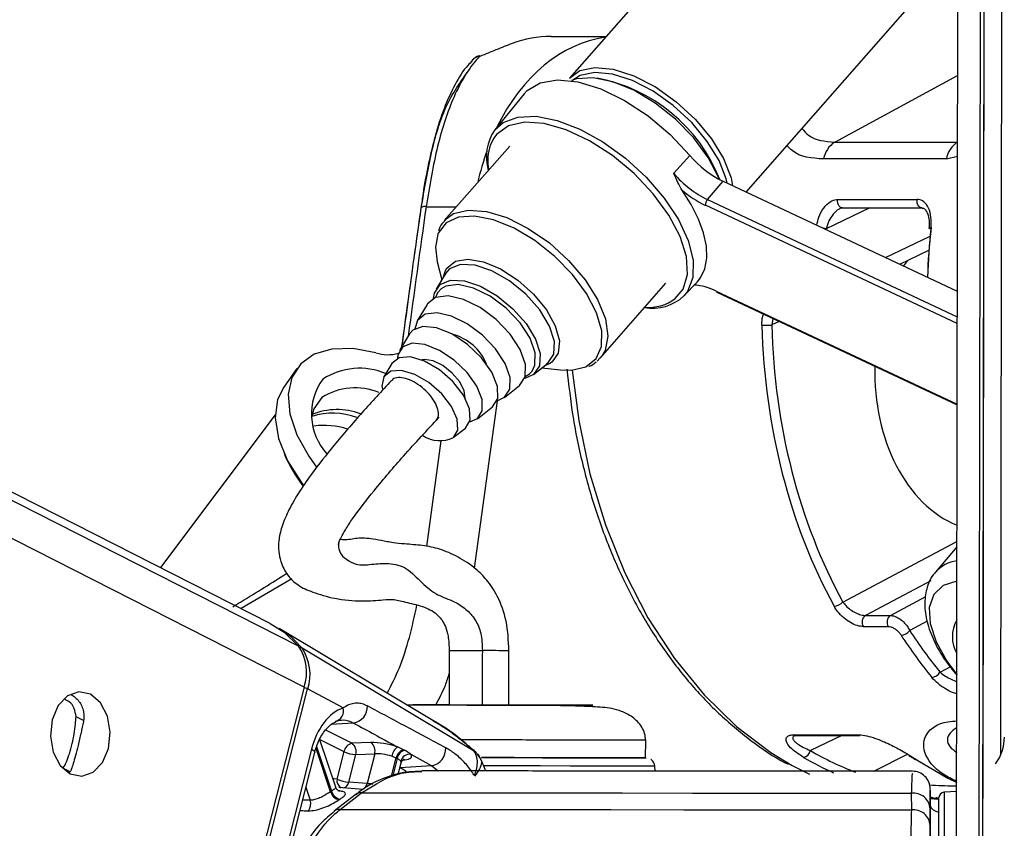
# Model space of a CAD drawing. Header units: millimetres. Extents: x 20 to 19631, y 28 to 16288.
# Tile 90 of 124: x 14617 to 14729, y 6466 to 6558. Entities that reach past the tile are written whole.
import ezdxf

# ---------------------------------------------------------------- set-up
doc = ezdxf.new("R2010")
doc.units = ezdxf.units.MM
doc.header["$LTSCALE"] = 2

msp = doc.modelspace()

# ---------------------------------------------------------------- linework, layer by layer
at = {"color": 8, "linetype": 'Continuous', "lineweight": 25}
for p, q in [((14649.21, 6482.22), (14392.9, 6612.47)), ((14648.57, 6486.86), (14401.38, 6612.47)), ((14725.79, 6441.74), (14725.98, 6587.84)), ((14709.43, 6544.08), (14723.36, 6551.63)), ((14670.73, 6544.54), (14670.36, 6543.81)), ((14723.35, 6544.08), (14723.35, 6544.08)), ((14722.09, 6542.17), (14723.35, 6542.47)), ((14694.97, 6537.55), (14723.33, 6524.26)), ((14663.05, 6536.75), (14666.49, 6536.75)), ((14723.33, 6523.5), (14694.74, 6536.91)), ((14713.4, 6536.61), (14708.44, 6534.24)), ((14715.18, 6530.99), (14720.25, 6533.42)), ((14695.96, 6527.17), (14723.31, 6514.35)), ((14702.4, 6524.06), (14702.27, 6523.32)), ((14703.12, 6523.72), (14702.27, 6523.32)), ((14674.77, 6517.76), (14675.09, 6518.09)), ((14677.36, 6519.13), (14677.15, 6518.99)), ((14674.3, 6517.49), (14674.77, 6517.76)), ((14671.09, 6514.72), (14668.49, 6495.73)), ((14663.12, 6498.17), (14664.76, 6510.17)), ((14710.35, 6491.87), (14723.29, 6498.76)), ((14647.8, 6494.5), (14642.05, 6491.13)), ((14720.31, 6494.28), (14712.9, 6490.34)), ((14715.73, 6490.34), (14719.75, 6492.48)), ((14719.92, 6489.68), (14717.94, 6488.63)), ((14721.37, 6483.91), (14722.53, 6484.53)), ((14624.24, 6478.37), (14623.31, 6478.85)), ((14654.81, 6478.13), (14652.24, 6477.95)), ((14654.63, 6475.83), (14651.66, 6477.34)), ((14651, 6476.27), (14653.72, 6474.89)), ((14710.21, 6476.71), (14706.65, 6475.01)), ((14652.19, 6470.33), (14650.55, 6475.24)), ((14650.62, 6475.47), (14652.3, 6470.4)), ((14668.4, 6475.03), (14668.43, 6474.99)), ((14713.85, 6472.65), (14717.69, 6474.6)), ((14659.12, 6472.09), (14659.64, 6474.17)), ((14659.77, 6474.11), (14659.26, 6472.13)), ((14660.42, 6473.94), (14660.62, 6473.96)), ((14622.63, 6472.59), (14621.82, 6473)), ((14660.11, 6473.04), (14660.08, 6473.06)), ((14660.08, 6473.04), (14660.11, 6473.04)), ((14663.7, 6473.29), (14664.42, 6472.69)), ((14649.4, 6470.84), (14649.89, 6469.38)), ((14649.89, 6469.38), (14649.03, 6469.39)), ((14720.75, 6469.49), (14721.1, 6469.62))]:
    msp.add_line(p, q, dxfattribs=at)
at = {"color": 7, "linetype": 'Continuous', "lineweight": 25}
for p, q in [((14645.36, 6489.45), (14403.28, 6612.47)), ((14723.22, 6446.56), (14723.43, 6603.46)), ((14726.22, 6446.57), (14726.41, 6586.16)), ((14726.25, 6469.56), (14726.41, 6586.16)), ((14728.26, 6474.55), (14728.41, 6582.5)), ((14700.48, 6575.45), (14679.32, 6551.36)), ((14699.36, 6538.41), (14718.21, 6559.87)), ((14677.24, 6556.09), (14683.47, 6556.09)), ((14674.16, 6549.57), (14670.84, 6545.47)), ((14709.43, 6544.08), (14723.35, 6544.08)), ((14672.53, 6543.63), (14665.11, 6535.18)), ((14691.16, 6540.54), (14692.99, 6542.57)), ((14722.09, 6542.17), (14708.16, 6542.17)), ((14694.97, 6537.55), (14696.74, 6539.64)), ((14696.74, 6539.64), (14723.33, 6527.17)), ((14709.75, 6537.58), (14718.78, 6537.58)), ((14710.3, 6536.61), (14719.33, 6536.61)), ((14716.8, 6530.23), (14720.11, 6531.81)), ((14664.31, 6530.5), (14664.82, 6528.44)), ((14665.02, 6528.79), (14665.24, 6529.49)), ((14665.24, 6529.15), (14664.2, 6527.4)), ((14665.2, 6528.99), (14665.29, 6529.14)), ((14692.3, 6526.62), (14693.8, 6528.19)), ((14682.84, 6519.61), (14690.26, 6528.05)), ((14696.04, 6527.05), (14723.31, 6514.26)), ((14663.16, 6525.66), (14662.04, 6523.79)), ((14661.15, 6522.3), (14660.04, 6520.43)), ((14683.02, 6519.84), (14682.44, 6519.23)), ((14648.37, 6518.37), (14646.88, 6516.28)), ((14659.15, 6518.94), (14658.25, 6517.45)), ((14675.23, 6517.7), (14676.83, 6518.96)), ((14676.19, 6518.46), (14678.3, 6518.22)), ((14677.15, 6518.99), (14676.5, 6518.7)), ((14676.84, 6518.97), (14676.71, 6518.89)), ((14671.93, 6515.1), (14673.64, 6516.45)), ((14668.86, 6512.68), (14670.57, 6514.02)), ((14645.91, 6513.14), (14632.91, 6495.78)), ((14666.13, 6510.53), (14667.5, 6511.6)), ((14723.29, 6498.14), (14720.86, 6495.25)), ((14712.9, 6490.34), (14715.73, 6490.34)), ((14715.5, 6489.07), (14712.67, 6489.07)), ((14663.8, 6478.42), (14646.36, 6488.88)), ((14668.43, 6474.99), (14648.97, 6486.62)), ((14665.66, 6486.35), (14665.65, 6480.19)), ((14672.45, 6480.18), (14672.45, 6486.34)), ((14649.21, 6482.22), (14640.99, 6449.9)), ((14641.39, 6449.68), (14649.6, 6482.01)), ((14653.62, 6479.85), (14649.6, 6482.01)), ((14665.65, 6480.18), (14661.54, 6480.19)), ((14704.86, 6476.81), (14711.99, 6476.81)), ((14652.78, 6470.84), (14650.98, 6476.24)), ((14656.78, 6475.92), (14654.63, 6475.83)), ((14687.96, 6474.17), (14687.97, 6476.16)), ((14705.11, 6476.7), (14705.15, 6476.7)), ((14705.14, 6476.71), (14712.27, 6476.71)), ((14650.04, 6475.17), (14644.78, 6454.46)), ((14645.15, 6454.1), (14650.41, 6474.8)), ((14653.72, 6474.89), (14652.93, 6471.76)), ((14654.26, 6471.42), (14655.06, 6474.55)), ((14655.06, 6474.55), (14657.21, 6474.64)), ((14657.21, 6474.64), (14656.35, 6471.26)), ((14660.49, 6475.1), (14659.79, 6475.42)), ((14661.3, 6474.6), (14663.7, 6473.29)), ((14659.15, 6474.36), (14659.64, 6474.17)), ((14659.89, 6472.31), (14660.22, 6473.61)), ((14718.85, 6473.89), (14722.26, 6471.87)), ((14663.7, 6473.29), (14660.11, 6473.04)), ((14689.04, 6472.68), (14689.01, 6473.22)), ((14656.35, 6471.26), (14654.26, 6471.42)), ((14722.26, 6471.87), (14723.29, 6471.4)), ((14655.09, 6470.04), (14652.63, 6468.15)), ((14655.91, 6470.6), (14653.14, 6470.81)), ((14653.28, 6468.32), (14655.73, 6470.21)), ((14718.11, 6470.16), (14718.12, 6468.27)), ((14720.26, 6470.42), (14720.25, 6468.81)), ((14723.26, 6470.35), (14721.82, 6470.28)), ((14720.25, 6469.57), (14721.25, 6469.57)), ((14721.05, 6469.66), (14720.63, 6469.52)), ((14720.25, 6468.81), (14720.25, 6465.25)), ((14720.25, 6466.51), (14720.25, 6468.41))]:
    msp.add_line(p, q, dxfattribs=at)
at = {"color": 7, "linetype": 'Continuous', "lineweight": 25, "flags": 128}
for points in [[(14669.15, 6553.82), (14669.06, 6553.88), (14669.04, 6553.88)], [(14679.32, 6551.36), (14680.49, 6552.2), (14682.21, 6552.56), (14684.29, 6552.36), (14686.63, 6551.6), (14689.06, 6550.34), (14691.43, 6548.66), (14693.61, 6546.66), (14695.44, 6544.46), (14696.81, 6542.21), (14697.65, 6540.04), (14697.83, 6539.13)], [(14697.21, 6539.42), (14697.1, 6539.9), (14696.29, 6541.99), (14694.96, 6544.17), (14693.2, 6546.29), (14691.1, 6548.23), (14688.8, 6549.86), (14686.45, 6551.07), (14684.2, 6551.8), (14682.18, 6552), (14680.53, 6551.65), (14679.6, 6551.05)], [(14674.16, 6549.57), (14674.5, 6549.95), (14675.99, 6550.83), (14677.95, 6551.16), (14680.28, 6550.93), (14682.87, 6550.13), (14685.57, 6548.82), (14688.24, 6547.06), (14690.76, 6544.94), (14692.99, 6542.57)], [(14696.31, 6539.85), (14696.21, 6540.12), (14695.05, 6542.35), (14693.4, 6544.59), (14691.35, 6546.69), (14689.04, 6548.52), (14686.62, 6549.97), (14684.22, 6550.94), (14682.02, 6551.38), (14680.13, 6551.25), (14679.53, 6551.06)], [(14691.31, 6526.32), (14692.2, 6527.39), (14692.7, 6529.06), (14692.59, 6531.09), (14691.87, 6533.38), (14690.59, 6535.8), (14688.81, 6538.22), (14686.64, 6540.52), (14684.18, 6542.56), (14681.57, 6544.24), (14678.95, 6545.47), (14676.46, 6546.18), (14674.24, 6546.33), (14672.4, 6545.92), (14671.05, 6544.96), (14670.73, 6544.54)], [(14693.8, 6528.19), (14694.19, 6528.67), (14694.68, 6529.69), (14694.9, 6530.9), (14694.86, 6532.27), (14694.54, 6533.77), (14693.97, 6535.35), (14693.14, 6537), (14692.08, 6538.66)], [(14664.37, 6533.62), (14664.11, 6532.14), (14664.31, 6530.5)], [(14664.65, 6527.92), (14665.82, 6528.4), (14667.4, 6528.33), (14669.22, 6527.72), (14671.12, 6526.63), (14672.9, 6525.17), (14674.4, 6523.48), (14675.45, 6521.72), (14675.97, 6520.07), (14675.9, 6518.69), (14675.24, 6517.71), (14674.23, 6517.26)], [(14663.89, 6526.34), (14663.99, 6526.94), (14664.65, 6527.92)], [(14675.09, 6518.09), (14675.4, 6518.75), (14675.43, 6520.15), (14674.84, 6521.82), (14673.7, 6523.57), (14672.13, 6525.22), (14670.3, 6526.58), (14668.42, 6527.51), (14666.68, 6527.9), (14665.27, 6527.73), (14664.75, 6527.43)], [(14673.65, 6516.45), (14674.29, 6517.44), (14674.31, 6518.85), (14673.72, 6520.52), (14672.57, 6522.28), (14671, 6523.93), (14669.17, 6525.3), (14667.27, 6526.23), (14665.53, 6526.63), (14664.11, 6526.45), (14663.19, 6525.71), (14663.16, 6525.66)], [(14671.09, 6514.72), (14671.94, 6515.11), (14672.54, 6516.04), (14672.57, 6517.37), (14672.01, 6518.95), (14670.93, 6520.61), (14669.44, 6522.16), (14667.71, 6523.45), (14665.93, 6524.33), (14664.28, 6524.71), (14662.95, 6524.54), (14662.07, 6523.84), (14661.77, 6522.89)], [(14670.58, 6514.03), (14671.17, 6514.98), (14671.14, 6516.34), (14670.5, 6517.95), (14669.33, 6519.61), (14667.76, 6521.12), (14665.98, 6522.31), (14664.21, 6523.01), (14662.67, 6523.16), (14661.53, 6522.74), (14661.15, 6522.3)], [(14657.34, 6520.17), (14654.72, 6520.64), (14652.35, 6520.58), (14650.35, 6519.99), (14648.82, 6518.9), (14647.82, 6517.36), (14647.4, 6515.45), (14647.59, 6513.24), (14648.38, 6510.86), (14649.72, 6508.41), (14650.59, 6507.18)], [(14667.99, 6512.31), (14668.87, 6512.69), (14669.42, 6513.58), (14669.4, 6514.85), (14668.8, 6516.36), (14667.7, 6517.92), (14666.23, 6519.33), (14664.56, 6520.44), (14662.91, 6521.1), (14661.46, 6521.25), (14660.4, 6520.85), (14659.84, 6519.95), (14659.78, 6519.52)], [(14667.5, 6511.61), (14668.04, 6512.52), (14667.97, 6513.82), (14667.29, 6515.35), (14666.09, 6516.89), (14664.55, 6518.24), (14662.87, 6519.22), (14661.27, 6519.69), (14659.97, 6519.59), (14659.15, 6518.94)], [(14667.47, 6515.03), (14667.37, 6515.85), (14666.87, 6516.87), (14666.02, 6517.87), (14664.96, 6518.71), (14663.86, 6519.24), (14662.87, 6519.4), (14662.54, 6519.36)], [(14666.14, 6510.53), (14666.65, 6511.39), (14666.57, 6512.62), (14665.93, 6514.06), (14664.81, 6515.52), (14663.35, 6516.79), (14661.76, 6517.71), (14660.25, 6518.16), (14659.03, 6518.06), (14658.25, 6517.45), (14658.03, 6516.39), (14658.08, 6516.02)], [(14678.3, 6518.22), (14679.55, 6518.18), (14681.16, 6518.57)], [(14646.88, 6516.28), (14646.18, 6514.86), (14645.91, 6512.78), (14646.3, 6510.42), (14647.33, 6507.91), (14648.94, 6505.36), (14649.11, 6505.14)], [(14651.2, 6515.09), (14650.3, 6513.81), (14650.06, 6512.94)], [(14645.36, 6489.45), (14646.95, 6488.43), (14648.57, 6486.86)], [(14624.95, 6481.4), (14623.64, 6481.67), (14622.36, 6481.22), (14621.29, 6480.11), (14620.61, 6478.5), (14620.41, 6476.65), (14620.73, 6474.83), (14621.52, 6473.33), (14622.66, 6472.36), (14623.97, 6472.09), (14625.25, 6472.54), (14626.32, 6473.65), (14627, 6475.26), (14627.2, 6477.11), (14626.88, 6478.93), (14626.09, 6480.43), (14624.95, 6481.4)], [(14660.61, 6475.04), (14660.58, 6475.06), (14660.49, 6475.1)], [(14659.64, 6474.17), (14659.74, 6474.12), (14659.77, 6474.11)], [(14687.87, 6474.17), (14687.67, 6474.17), (14686.65, 6474.18), (14684.96, 6474.18), (14682.65, 6474.19), (14679.82, 6474.2), (14676.57, 6474.2), (14673.03, 6474.21), (14669.33, 6474.22), (14669.32, 6474.22)], [(14669.32, 6474.22), (14672.68, 6474.21), (14676.26, 6474.2), (14679.55, 6474.2), (14682.44, 6474.19), (14684.8, 6474.18), (14686.57, 6474.18), (14687.65, 6474.17), (14688.02, 6474.16)], [(14718.85, 6473.89), (14718.74, 6473.91), (14718.66, 6473.94)], [(14704.59, 6473.33), (14706.32, 6472.45), (14706.55, 6472.34)], [(14655.73, 6470.21), (14662.73, 6470.21), (14670.01, 6470.2), (14677.55, 6470.2), (14685.32, 6470.19), (14693.29, 6470.18), (14701.44, 6470.18), (14709.72, 6470.17), (14718.11, 6470.16)], [(14721.24, 6461.4), (14721.25, 6463.97), (14721.25, 6466.21), (14721.25, 6467.98), (14721.25, 6469.16), (14721.25, 6469.66), (14721.25, 6469.68)], [(14653.28, 6468.32), (14660.53, 6468.32), (14668.09, 6468.31), (14675.93, 6468.31), (14684.01, 6468.3), (14692.3, 6468.29), (14700.77, 6468.29), (14709.39, 6468.28), (14718.12, 6468.27)]]:
    msp.add_lwpolyline(points, dxfattribs=at)
at = {"color": 8, "linetype": 'Continuous', "lineweight": 25, "flags": 128}
for points in [[(14670.84, 6545.47), (14671.79, 6546.3), (14673.45, 6546.93), (14675.53, 6547.01), (14677.91, 6546.54), (14680.48, 6545.56), (14683.11, 6544.11), (14685.67, 6542.25), (14688.03, 6540.09), (14690.07, 6537.73), (14691.68, 6535.3), (14692.8, 6532.91), (14693.36, 6530.67), (14693.33, 6528.72), (14692.71, 6527.14), (14692.3, 6526.62)], [(14710.3, 6536.61), (14710.19, 6536.62), (14710.05, 6536.69), (14709.93, 6536.81), (14709.83, 6536.97), (14709.76, 6537.16), (14709.74, 6537.37), (14709.75, 6537.58)], [(14719.32, 6536.61), (14719.22, 6536.62), (14719.08, 6536.69), (14718.96, 6536.81), (14718.86, 6536.97), (14718.79, 6537.16), (14718.77, 6537.37), (14718.78, 6537.58)], [(14665.16, 6535.25), (14666.16, 6535.97), (14667.83, 6536.37), (14669.9, 6536.22), (14672.22, 6535.51), (14674.64, 6534.28), (14677.03, 6532.63), (14679.22, 6530.65), (14681.09, 6528.46), (14682.51, 6526.21), (14683.39, 6524.03), (14683.68, 6522.06), (14683.35, 6520.43), (14683.02, 6519.84)], [(14665.31, 6534.9), (14664.42, 6533.73), (14664.37, 6533.62)], [(14681.16, 6518.57), (14681.19, 6518.58), (14682.34, 6519.5), (14682.95, 6520.89), (14682.97, 6522.66), (14682.39, 6524.7), (14681.26, 6526.88), (14679.65, 6529.06), (14677.65, 6531.11), (14675.4, 6532.9), (14673.04, 6534.31), (14670.7, 6535.26), (14668.55, 6535.68), (14666.71, 6535.56), (14665.31, 6534.9), (14665.31, 6534.9)], [(14720.11, 6534.33), (14720.11, 6534.33), (14720.13, 6534.34), (14720.18, 6534.36), (14720.25, 6534.36), (14720.35, 6534.37)], [(14665.24, 6529.49), (14665.41, 6529.79), (14666.37, 6530.56), (14667.79, 6530.8), (14669.55, 6530.5), (14671.5, 6529.69), (14673.45, 6528.42), (14675.23, 6526.83), (14676.69, 6525.05), (14677.7, 6523.23), (14678.17, 6521.54), (14678.05, 6520.14), (14677.36, 6519.13), (14677.36, 6519.13)], [(14676.84, 6518.97), (14677.53, 6520), (14677.61, 6521.45), (14677.06, 6523.18), (14675.95, 6525.03), (14674.38, 6526.81), (14672.51, 6528.34), (14670.52, 6529.48), (14668.6, 6530.12), (14666.95, 6530.19), (14665.71, 6529.69), (14665.24, 6529.15)], [(14664.75, 6527.43), (14664.35, 6526.99), (14664.1, 6526.44)], [(14679.61, 6518.19), (14680.36, 6512.47), (14681.64, 6506.44), (14683.4, 6500.65), (14685.6, 6495.18), (14688.22, 6490.09), (14691.23, 6485.45), (14694.59, 6481.32), (14698.26, 6477.74), (14702.18, 6474.77), (14704.59, 6473.33)], [(14723.29, 6494.22), (14723.27, 6494.22), (14721.72, 6493.73), (14720.65, 6492.72), (14720.15, 6491.25), (14720.24, 6489.43), (14720.92, 6487.36), (14722.14, 6485.17), (14723.27, 6483.65)], [(14665.66, 6486.35), (14665.68, 6486.35), (14666.07, 6486.35), (14666.93, 6486.35), (14668.1, 6486.35), (14669.43, 6486.35)], [(14650.04, 6475.17), (14650.21, 6475.07), (14650.32, 6474.98), (14650.39, 6474.89), (14650.41, 6474.81), (14650.41, 6474.8)], [(14660.77, 6472.67), (14660.56, 6472.79), (14660.11, 6473.04)], [(14689.01, 6473.22), (14688.96, 6473.22), (14688.33, 6473.22), (14687, 6473.23), (14685.01, 6473.24), (14682.45, 6473.24), (14679.4, 6473.25), (14675.97, 6473.26), (14672.29, 6473.26), (14669.6, 6473.27)], [(14652.93, 6471.76), (14652.6, 6471.8), (14652.46, 6471.81)], [(14721.82, 6470.28), (14721.82, 6470.26), (14721.82, 6469.73), (14721.82, 6468.49), (14721.82, 6466.61), (14721.82, 6464.24), (14721.81, 6461.52)], [(14721.25, 6469.41), (14721.24, 6469.42), (14721.05, 6469.49)]]:
    msp.add_lwpolyline(points, dxfattribs=at)
at = {"color": 7, "linetype": 'Continuous', "lineweight": 25}
for centre, radius, start, end in [((14677.24, 6543.73), 12.36, 89.9857, 111.0192), ((14669.75, 6552.01), 2, 110.6692, 137.0244), ((14679.03, 6533.05), 18.61, 21.3728, 79.3432), ((14675.27, 6542.41), 5.39, 145.3843, 196.5454), ((14675.7, 6541.95), 5.65, 160.8614, 190.589), ((14710.93, 6541.71), 2.81, 122.3857, 170.5628), ((14724.86, 6541.71), 2.81, 122.3857, 170.5628), ((14701.65, 6549.77), 11.26, 219.7231, 244.1112), ((14699.98, 6547.86), 11.46, 219.7231, 244.1112), ((14699.86, 6547.6), 11.86, 228.9629, 244.3969), ((14695.7, 6536.92), 0.959, 139.1813, 180.8797), ((14720.35, 6534.59), 0.355, 228.5005, 267.686), ((14693.01, 6521.27), 6.6, 63.4421, 86.317), ((14688.74, 6530.47), 5.25, 260.1433, 312.7261), ((14701.21, 6543.76), 20.47, 269.8484, 272.9893), ((14664.59, 6516.72), 5.73, 22.4265, 74.9731), ((14658.7, 6524.4), 4.45, 252.3, 285.5957), ((14655.51, 6510.73), 7.68, 67.2589, 123.0065), ((14656.74, 6513.22), 6.71, 143.8634, 222.3956), ((14654.98, 6509.19), 7, 67.1961, 122.616), ((14651.4, 6502.86), 9.06, 72.5382, 97.0104), ((14664.61, 6513.76), 3.57, 236.9403, 295.3096), ((14662.86, 6515.58), 17.35, 203.2692, 217.332), ((14709.21, 6492.97), 1.58, 275.0961, 316.3077), ((14713.48, 6489.58), 0.957, 127.5665, 212.1726), ((14716.31, 6489.58), 0.957, 127.5665, 212.1726), ((14726.61, 6487.93), 3.84, 150.0571, 209.7893), ((14641.15, 6480.24), 10.09, 39.2147, 58.9044), ((14716.81, 6489.53), 1.44, 275.8598, 321.1554), ((14644.17, 6483.89), 5.31, 341.7268, 34.0226), ((14644.59, 6483.66), 5.28, 341.7268, 34.0226), ((14720.28, 6484.57), 1.27, 277.085, 328.6081), ((14652.47, 6479.49), 1.2, 283.6721, 17.4452), ((14654.45, 6480.03), 1.94, 280.8497, 1.336), ((14712.28, 6477.15), 0.444, 230.0489, 269.1431), ((14654.89, 6474.67), 1.19, 102.5759, 169.3404), ((14653.9, 6474.87), 1.21, 344.4892, 52.3748), ((14656.04, 6474.96), 1.21, 344.4892, 52.3748), ((14723.46, 6476.55), 5.21, 324.1531, 359.8757), ((14655.24, 6478.09), 3.55, 244.6167, 266.9854), ((14660.72, 6474.14), 1.58, 125.8352, 171.7826), ((14660.85, 6473.93), 1.23, 107.0071, 168.7804), ((14660.97, 6473.87), 1.23, 107.2064, 168.7577), ((14661.2, 6473.53), 1.07, 84.6547, 164.9483), ((14663.33, 6475.19), 1.94, 280.8664, 4.0207), ((14705.66, 6475.22), 1.02, 282.9149, 348.0828), ((14718.03, 6474.76), 0.367, 237.7779, 270.7428), ((14718.26, 6470.65), 2, 359.8719, 91.2784), ((14654.45, 6474.97), 3.55, 244.6167, 266.9854), ((14656.6, 6463.82), 7.86, 123.1708, 124.2002), ((14653.42, 6470.68), 1.28, 196.1755, 258.4545), ((14653.53, 6470.74), 1.27, 195.363, 258.2982), ((14655.62, 6469.32), 0.898, 82.7662, 126.343), ((14718.35, 6468.26), 1.91, 4.2256, 97.0641), ((14721.85, 6469.68), 0.6, 92.923, 179.923), ((14648.59, 6468.97), 1.36, 324.035, 17.3968), ((14657.22, 6463.46), 7.22, 123.1708, 124.2002), ((14718.35, 6466.37), 1.91, 4.2217, 96.9779)]:
    msp.add_arc(centre, radius, start, end, dxfattribs=at)
at = {"color": 8, "linetype": 'Continuous', "lineweight": 25}
for centre, radius, start, end in [((14669.36, 6552.36), 1.48, 98.2236, 137.4122), ((14662.9, 6535.92), 0.849, 79.6285, 121.212), ((14707.4, 6529.44), 4.91, 77.8566, 81.3131), ((14696.11, 6527.17), 0.146, 178.7904, 239.7285), ((14688.32, 6530.29), 4.97, 264.8796, 307.05), ((14652.98, 6506.24), 7.48, 69.5022, 112.6443), ((14652.46, 6505.36), 7.95, 69.9217, 107.4199), ((14723.76, 6492.71), 3.86, 96.9832, 139.2988), ((14648.76, 6486.24), 0.431, 60.9215, 96.3635), ((14669.52, 5988.71), 497.64, 89.6626, 90.0115), ((14648.74, 6480.29), 1.93, 63.4103, 76.5105), ((14705.14, 6477.16), 0.447, 230.2003, 268.9917), ((14653.8, 6471.59), 0.885, 168.701, 244.5884), ((14653.42, 6471.59), 0.864, 287.4359, 348.626), ((14655.49, 6471.44), 0.874, 289.36, 348.4588), ((14653.17, 6467.43), 0.895, 82.8573, 127.3021)]:
    msp.add_arc(centre, radius, start, end, dxfattribs=at)
for centre, major_axis, ratio, start_param, end_param in [((14685.06, 6532.09), (-0.12, 24), 0.707093, 0.092148, 0.960361), ((14685.06, 6532.09), (-0.12, 24), 0.707093, 1.092878, 1.253134), ((14706.86, 6533.1), (54.8, 386.22), 0.112522, 1.577296, 1.615348), ((14758.86, 6525.57), (-0.45, 56), 0.695649, 1.407381, 1.508222), ((14720.74, 6525.61), (-5.05, 55.08), 0.732786, 2.66342, 2.794826), ((14658.46, 6473.96), (1.77, -0.34), 0.295802, 6.265596, 6.61387), ((14720.2, 6525.57), (-5.04, 55.88), 0.732463, 2.664481, 2.750977)]:
    msp.add_ellipse(centre, major_axis=major_axis, ratio=ratio, start_param=start_param, end_param=end_param, dxfattribs=at)
at = {"color": 7, "linetype": 'Continuous', "lineweight": 25}
for centre, major_axis, ratio, start_param, end_param in [((14758.28, 6525.56), (-0.45, 55.2), 0.695482, 1.407304, 1.507162), ((14727.04, 6518.05), (0.16, 18.2), 0.718681, 0.811836, 0.858991), ((14741.37, 6525.57), (0.48, 56), 0.718516, 1.617665, 2.233375), ((14741.92, 6525.56), (0.48, 55.2), 0.718681, 1.617759, 2.233469), ((14727.04, 6518.05), (0.16, 18.2), 0.718681, 1.544863, 2.863537), ((14747.02, 6525.57), (0.48, 56), 0.718516, 2.309933, 2.431886), ((14747.58, 6525.56), (0.48, 55.2), 0.718681, 2.310027, 2.43198), ((14654.68, 6472.67), (0.17, 7.38), 0.672041, 0.250533, 1.241199), ((14658.54, 6474.96), (2.74, -0.59), 0.275805, 1.154069, 2.323762), ((14658.33, 6474.02), (1.77, -0.34), 0.295802, 1.146891, 2.316584), ((14658.66, 6474.9), (2.74, -0.59), 0.275805, 5.570075, 6.621048), ((14733.64, 6525.57), (-0.45, 56), 0.695649, 2.717805, 2.740465)]:
    msp.add_ellipse(centre, major_axis=major_axis, ratio=ratio, start_param=start_param, end_param=end_param, dxfattribs=at)
for points, knots in [([(14672.81, 6555.27), (14672.22, 6555.04), (14671.12, 6554.61), (14669.77, 6554.07), (14669.15, 6553.82)], [0, 0, 0, 0, 0.538139, 1, 1, 1, 1]), ([(14668.31, 6553.32), (14668.13, 6553.15), (14667.36, 6552.42), (14666.29, 6550.63), (14665.04, 6547.96), (14664.08, 6544.93), (14663.3, 6541.68), (14662.78, 6538.93), (14662.54, 6537.17), (14662.47, 6536.63)], [0, 0, 0, 0, 0.05493, 0.231867, 0.418359, 0.602254, 0.759643, 0.925428, 1, 1, 1, 1]), ([(14669.15, 6553.82), (14669.07, 6553.75), (14667.96, 6552.59), (14666.17, 6549.63), (14664.23, 6543.8), (14663.44, 6539.11), (14663.05, 6536.75)], [0, 0, 0, 0, 0.024677, 0.367477, 0.682495, 1, 1, 1, 1]), ([(14662.49, 6536.59), (14662.85, 6538.74), (14663.57, 6543.06), (14665.28, 6548.64), (14666.98, 6550.97), (14667.89, 6552.23)], [0, 0, 0, 0, 0.3137531, 0.6286603, 1, 1, 1, 1]), ([(14692.08, 6538.66), (14691.91, 6538.94), (14691.57, 6539.52), (14691.31, 6540.19), (14691.16, 6540.53), (14691.16, 6540.54)], [0, 0, 0, 0, 0.472391, 0.991344, 1, 1, 1, 1]), ([(14720.35, 6534.37), (14720.37, 6534.77), (14720.4, 6535.58), (14720.11, 6536.63), (14719.6, 6537.34), (14719.1, 6537.57), (14718.82, 6537.58), (14718.78, 6537.58)], [0, 0, 0, 0, 0.256919, 0.513405, 0.754499, 0.960356, 1, 1, 1, 1]), ([(14662.46, 6536.65), (14662.17, 6534.59), (14661.42, 6529.32), (14660.71, 6524.05), (14660.27, 6520.83)], [0, 0, 0, 0, 0.389746, 1, 1, 1, 1]), ([(14710.3, 6536.62), (14710.19, 6536.59), (14710.08, 6536.57), (14709.97, 6536.51), (14709.97, 6536.51)], [0, 0, 0, 0, 0.998127, 1, 1, 1, 1]), ([(14719.33, 6536.6), (14719.38, 6536.6), (14719.51, 6536.59), (14719.74, 6536.41), (14720, 6535.9), (14720.16, 6535.19), (14720.12, 6534.62), (14720.11, 6534.33)], [0, 0, 0, 0, 0.139195, 0.346851, 0.545867, 0.762051, 1, 1, 1, 1]), ([(14665.23, 6535.21), (14664.98, 6534.97), (14664.61, 6534.64), (14664.5, 6534.15), (14664.46, 6534.01)], [0, 0, 0, 0, 0.713871, 1, 1, 1, 1]), ([(14679.03, 6518.3), (14679.23, 6516.52), (14679.64, 6512.78), (14680.81, 6507.23), (14682.41, 6501.7), (14684.43, 6496.43), (14686.85, 6491.49), (14689.63, 6486.93), (14692.75, 6482.82), (14696.17, 6479.17), (14699.87, 6476.11), (14702.55, 6474.21), (14704.03, 6473.52), (14704.14, 6473.46)], [0, 0, 0, 0, 0.090498, 0.190615, 0.290766, 0.390957, 0.491188, 0.591446, 0.691694, 0.791878, 0.891923, 0.991732, 1, 1, 1, 1]), ([(14681.52, 6518.64), (14681.52, 6518.64), (14681.85, 6518.73), (14682.1, 6518.94), (14682.35, 6519.14)], [0, 0, 0, 0, 0.025961, 1, 1, 1, 1]), ([(14659.1, 6517.01), (14658, 6515.81), (14655.83, 6513.45), (14652.76, 6509.92), (14650.31, 6506.82), (14648.55, 6504.27), (14647.38, 6502.23), (14646.63, 6500.41), (14646.21, 6498.53), (14646.36, 6496.62), (14647.35, 6494.74), (14648.61, 6493.64), (14650.23, 6492.94), (14652.75, 6492.18), (14655.77, 6491.91), (14658.36, 6492.13), (14659.35, 6492.23), (14660.73, 6491.83), (14662.58, 6491.44), (14663.7, 6490.91), (14664.48, 6490.34), (14665.18, 6489.4), (14665.6, 6487.92), (14665.64, 6486.91), (14665.66, 6486.35)], [0, 0, 0, 0, 0.078657, 0.154625, 0.216569, 0.25594, 0.288853, 0.317898, 0.344465, 0.385221, 0.416072, 0.454405, 0.502261, 0.562058, 0.628033, 0.692323, 0.754407, 0.814575, 0.870189, 0.896149, 0.922757, 0.955881, 0.975204, 1, 1, 1, 1]), ([(14664.17, 6512.48), (14664.28, 6512.64), (14664.5, 6512.96), (14664.43, 6513.71), (14664.07, 6514.58), (14663.43, 6515.46), (14662.59, 6516.26), (14661.65, 6516.9), (14660.7, 6517.29), (14659.87, 6517.39), (14659.32, 6517.27), (14659.17, 6517.04), (14659.13, 6516.98)], [0, 0, 0, 0, 0.104236, 0.21277, 0.31722, 0.426014, 0.530103, 0.638184, 0.74417, 0.850689, 0.959275, 1, 1, 1, 1]), ([(14653.14, 6498.6), (14653.15, 6498.63), (14653.17, 6498.72), (14653.26, 6498.93), (14653.47, 6499.37), (14653.94, 6500.19), (14655.16, 6502.03), (14657.41, 6504.9), (14660.69, 6508.74), (14663.17, 6511.39), (14664.52, 6512.84)], [0, 0, 0, 0, 0.0111794, 0.0267431, 0.0460168, 0.0995134, 0.1759614, 0.3848556, 0.6635679, 1, 1, 1, 1]), ([(14672.45, 6486.34), (14672.39, 6487.48), (14672.28, 6489.68), (14671.26, 6492.48), (14670.01, 6494.34), (14668.51, 6495.86), (14666.56, 6497.08), (14664.68, 6497.91), (14662.75, 6498.3), (14660.82, 6498.44), (14659.37, 6498.57), (14658.46, 6498.75), (14656.86, 6499.07), (14655.33, 6499.2), (14654.13, 6498.87), (14653.45, 6498.95), (14653.22, 6498.98)], [0, 0, 0, 0, 0.080299, 0.155315, 0.218174, 0.268202, 0.348533, 0.435571, 0.513494, 0.581108, 0.62629, 0.658497, 0.715279, 0.822806, 0.941155, 1, 1, 1, 1]), ([(14653.08, 6498.34), (14653.08, 6498.34), (14653.08, 6498.33), (14653.09, 6498.43), (14653.13, 6498.55), (14653.14, 6498.6)], [0, 0, 0, 0, 0.214688, 0.683148, 1, 1, 1, 1]), ([(14641.09, 6491.33), (14641.38, 6491.51), (14643.59, 6492.83), (14645.54, 6494.06), (14647.23, 6495.13)], [0, 0, 0, 0, 0.134037, 1, 1, 1, 1]), ([(14720.85, 6495.2), (14720.81, 6495.17), (14720.34, 6494.75), (14719.86, 6493.57), (14719.55, 6491.81), (14719.78, 6489.84), (14720.51, 6487.7), (14721.67, 6485.54), (14722.77, 6484.18), (14723.27, 6483.55)], [0, 0, 0, 0, 0.01333, 0.168227, 0.321615, 0.484333, 0.65995, 0.841711, 1, 1, 1, 1]), ([(14712.67, 6489.07), (14712.44, 6489.1), (14711.99, 6489.14), (14711.19, 6489.51), (14710.42, 6490.06), (14709.77, 6490.71), (14709.48, 6491.18), (14709.35, 6491.39)], [0, 0, 0, 0, 0.199752, 0.399876, 0.607041, 0.826549, 1, 1, 1, 1]), ([(14710.35, 6491.87), (14710.46, 6491.74), (14710.7, 6491.42), (14711.2, 6490.99), (14711.8, 6490.63), (14712.4, 6490.39), (14712.73, 6490.36), (14712.9, 6490.34)], [0, 0, 0, 0, 0.1748738, 0.3963663, 0.6042989, 0.8032173, 1, 1, 1, 1]), ([(14715.73, 6490.34), (14715.89, 6490.32), (14716.2, 6490.29), (14716.73, 6490.02), (14717.24, 6489.62), (14717.67, 6489.13), (14717.85, 6488.79), (14717.94, 6488.63)], [0, 0, 0, 0, 0.20315, 0.40434, 0.608443, 0.821733, 1, 1, 1, 1]), ([(14716.96, 6488.1), (14716.9, 6488.19), (14716.76, 6488.38), (14716.47, 6488.66), (14716.14, 6488.89), (14715.8, 6489.04), (14715.6, 6489.06), (14715.5, 6489.07)], [0, 0, 0, 0, 0.18302, 0.400043, 0.604373, 0.802384, 1, 1, 1, 1]), ([(14622.75, 6481.35), (14622.83, 6481.31), (14623.09, 6481.18), (14623.46, 6480.84), (14623.83, 6480.35), (14624.09, 6479.78), (14624.22, 6479.16), (14624.22, 6478.65), (14624.17, 6478.36), (14624.16, 6478.29)], [0, 0, 0, 0, 0.084211, 0.258334, 0.429079, 0.605155, 0.769021, 0.938365, 1, 1, 1, 1]), ([(14623.31, 6478.85), (14623.26, 6479.17), (14623.18, 6479.83), (14622.65, 6480.55), (14622.18, 6480.75), (14621.99, 6480.84)], [0, 0, 0, 0, 0.375657, 0.750827, 1, 1, 1, 1]), ([(14656.38, 6480.07), (14656.19, 6480.16), (14655.79, 6480.34), (14655.28, 6480.4), (14654.77, 6480.36), (14654.24, 6480.21), (14653.83, 6479.97), (14653.62, 6479.85)], [0, 0, 0, 0, 0.205784, 0.418257, 0.553993, 0.774326, 1, 1, 1, 1]), ([(14660.8, 6480.21), (14661.18, 6480.21), (14662.72, 6480.21), (14666.68, 6480.21), (14671.81, 6480.2), (14676.6, 6480.19), (14680.2, 6480.18), (14682.1, 6480.18), (14682.01, 6480.17), (14679.91, 6480.17), (14676.52, 6480.16), (14673.67, 6480.17), (14672.45, 6480.17)], [0, 0, 0, 0, 0.034874, 0.14518, 0.255485, 0.365791, 0.476097, 0.586403, 0.696709, 0.807014, 0.91732, 1, 1, 1, 1]), ([(14687.97, 6476.16), (14687.94, 6476.43), (14687.89, 6476.98), (14687.53, 6477.71), (14687.04, 6478.33), (14686.25, 6478.99), (14685.17, 6479.53), (14683.7, 6479.89), (14682.15, 6479.97), (14679.45, 6480.09), (14676.63, 6480.13), (14673.73, 6480.13), (14670.71, 6480.14), (14667.66, 6480.14), (14664.72, 6480.15), (14662.42, 6480.15), (14661.27, 6480.15), (14660.92, 6480.15)], [0, 0, 0, 0, 0.022914, 0.046541, 0.071226, 0.096786, 0.149354, 0.204944, 0.323096, 0.429975, 0.527054, 0.616976, 0.704721, 0.791291, 0.876678, 0.961805, 1, 1, 1, 1]), ([(14665.27, 6475.33), (14663.77, 6476.13), (14660.81, 6477.7), (14657.85, 6479.29), (14656.38, 6480.07)], [0, 0, 0, 0, 0.506743, 1, 1, 1, 1]), ([(14621.82, 6473), (14621.96, 6473.21), (14622.21, 6473.6), (14622.56, 6474.62), (14622.87, 6475.75), (14623.11, 6476.93), (14623.27, 6477.97), (14623.29, 6478.57), (14623.31, 6478.85)], [0, 0, 0, 0, 0.204636, 0.376335, 0.548834, 0.703363, 0.864285, 1, 1, 1, 1]), ([(14624.16, 6478.29), (14624.07, 6477.87), (14623.89, 6477.02), (14623.56, 6475.64), (14623.25, 6474.43), (14622.99, 6473.5), (14622.85, 6473.08), (14622.78, 6472.87)], [0, 0, 0, 0, 0.2220762, 0.4457715, 0.6401425, 0.8216515, 1, 1, 1, 1]), ([(14650.41, 6474.8), (14650.49, 6475.09), (14650.74, 6475.95), (14651.38, 6477.14), (14652.23, 6478.03), (14652.74, 6478.27), (14652.96, 6478.37)], [0, 0, 0, 0, 0.156397, 0.463095, 0.767227, 1, 1, 1, 1]), ([(14652.75, 6478.33), (14653.05, 6478.41), (14653.75, 6478.6), (14654.43, 6478.3), (14654.81, 6478.13)], [0, 0, 0, 0, 0.429774, 1, 1, 1, 1]), ([(14654.81, 6478.13), (14656.41, 6477.26), (14658.07, 6476.36), (14659.73, 6475.45), (14659.79, 6475.42)], [0, 0, 0, 0, 0.961066, 1, 1, 1, 1]), ([(14668.43, 6474.99), (14667.9, 6475.45), (14666.82, 6476.38), (14665.26, 6477.52), (14664.22, 6478.14), (14663.79, 6478.4)], [0, 0, 0, 0, 0.3683066, 0.7385613, 1, 1, 1, 1]), ([(14668.41, 6475.04), (14668.08, 6475.34), (14666.7, 6476.6), (14665.13, 6477.7), (14663.86, 6478.38), (14663.85, 6478.39)], [0, 0, 0, 0, 0.236198, 0.992798, 1, 1, 1, 1]), ([(14705.89, 6474.23), (14705.33, 6474.6), (14704.42, 6475.2), (14703.88, 6476), (14703.88, 6476.49), (14704.23, 6476.77), (14704.66, 6476.8), (14704.86, 6476.81)], [0, 0, 0, 0, 0.343371, 0.565902, 0.738595, 0.878696, 1, 1, 1, 1]), ([(14711.99, 6476.81), (14712.26, 6476.8), (14712.79, 6476.76), (14713.88, 6476.46), (14715.22, 6475.94), (14716.72, 6475.19), (14717.59, 6474.67), (14718.04, 6474.39)], [0, 0, 0, 0, 0.1423472, 0.2846756, 0.4732508, 0.7288415, 1, 1, 1, 1]), ([(14704.82, 6476.68), (14704.82, 6476.68), (14704.8, 6476.65), (14704.89, 6476.71), (14705.06, 6476.7), (14705.11, 6476.7)], [0, 0, 0, 0, 0.070894, 0.688711, 1, 1, 1, 1]), ([(14661.3, 6474.6), (14661.25, 6474.64), (14661.06, 6474.79), (14660.8, 6474.93), (14660.61, 6475.04)], [0, 0, 0, 0, 0.27439, 1, 1, 1, 1]), ([(14668.5, 6472.18), (14668.43, 6472.3), (14668.1, 6472.84), (14667.38, 6473.73), (14666.5, 6474.52), (14665.79, 6475.03), (14665.44, 6475.23), (14665.27, 6475.33)], [0, 0, 0, 0, 0.082088, 0.387541, 0.701255, 0.85006, 1, 1, 1, 1]), ([(14668.43, 6474.99), (14668.54, 6474.8), (14668.78, 6474.42), (14668.85, 6473.67), (14668.76, 6472.91), (14668.58, 6472.41), (14668.5, 6472.18)], [0, 0, 0, 0, 0.261822, 0.541742, 0.790389, 1, 1, 1, 1]), ([(14669.22, 6474.08), (14669.22, 6474.08), (14669.22, 6474.08), (14669.22, 6474.08), (14669.1, 6474.29), (14668.93, 6474.52), (14668.72, 6474.79), (14668.6, 6474.94), (14668.51, 6475.02), (14668.45, 6475.08)], [0, 0, 0, 0, 0.000094, 0.000197, 0.00044, 0.549996, 0.670944, 0.788986, 1, 1, 1, 1]), ([(14669.84, 6472.69), (14669.64, 6473.18), (14669.37, 6473.83), (14669.04, 6474.44), (14668.95, 6474.6)], [0, 0, 0, 0, 0.739826, 1, 1, 1, 1]), ([(14659.77, 6474.11), (14659.89, 6474.04), (14660.06, 6473.94), (14660.14, 6473.84), (14660.16, 6473.81)], [0, 0, 0, 0, 0.718824, 1, 1, 1, 1]), ([(14660.25, 6473.61), (14660.26, 6473.67), (14660.29, 6473.85), (14660.47, 6474.01), (14660.57, 6474.06), (14660.55, 6474.06), (14660.55, 6474.06)], [0, 0, 0, 0, 0.234941, 0.606396, 0.924095, 1, 1, 1, 1]), ([(14688.99, 6473.29), (14688.98, 6473.38), (14688.95, 6473.57), (14688.8, 6473.79), (14688.66, 6473.94), (14688.57, 6473.99), (14688.54, 6474.01)], [0, 0, 0, 0, 0.3089681, 0.6366446, 0.9108959, 1, 1, 1, 1]), ([(14717.84, 6474.45), (14717.9, 6474.41), (14718.18, 6474.23), (14718.45, 6474.07), (14718.66, 6473.94)], [0, 0, 0, 0, 0.249992, 1, 1, 1, 1]), ([(14622.78, 6472.87), (14622.74, 6472.76), (14622.68, 6472.62), (14622.57, 6472.52), (14622.54, 6472.5)], [0, 0, 0, 0, 0.80734, 1, 1, 1, 1]), ([(14662.51, 6472.62), (14661.89, 6472.62), (14660.39, 6472.62), (14658.07, 6471.85), (14656.21, 6470.94), (14655.29, 6470.16), (14655.1, 6470)], [0, 0, 0, 0, 0.234404, 0.574125, 0.912672, 1, 1, 1, 1]), ([(14655.73, 6470.21), (14657.21, 6471.15), (14659.4, 6472.54), (14661.77, 6472.61), (14662.54, 6472.64)], [0, 0, 0, 0, 0.673306, 1, 1, 1, 1]), ([(14718.26, 6472.65), (14717.25, 6472.65), (14713.26, 6472.65), (14706.39, 6472.66), (14697.73, 6472.67), (14689.27, 6472.68), (14681.04, 6472.68), (14673.11, 6472.69), (14666.97, 6472.69), (14663.54, 6472.69), (14662.54, 6472.69)], [0, 0, 0, 0, 0.050578, 0.19868, 0.346806, 0.494934, 0.643065, 0.791199, 0.939337, 1, 1, 1, 1]), ([(14652.19, 6470.33), (14652.05, 6470.23), (14651.77, 6470.05), (14651.23, 6469.75), (14650.68, 6469.5), (14650.21, 6469.38), (14649.97, 6469.38), (14649.89, 6469.38)], [0, 0, 0, 0, 0.2198592, 0.4403428, 0.6631396, 0.8854902, 1, 1, 1, 1]), ([(14653.18, 6470.38), (14653.18, 6470.38), (14653.2, 6470.37), (14653.12, 6470.4), (14652.96, 6470.53), (14652.8, 6470.71), (14652.79, 6470.84), (14652.79, 6470.84)], [0, 0, 0, 0, 0.069904, 0.319543, 0.599846, 0.979972, 1, 1, 1, 1]), ([(14653.27, 6469.5), (14653.37, 6469.56), (14653.64, 6469.75), (14653.89, 6470), (14653.91, 6470.22), (14653.66, 6470.37), (14653.28, 6470.41), (14653.09, 6470.44)], [0, 0, 0, 0, 0.116734, 0.333017, 0.551924, 0.773865, 1, 1, 1, 1]), ([(14720.25, 6468.41), (14720.25, 6469.2), (14720.26, 6470.85), (14720.26, 6470.57), (14720.26, 6470.42)], [0, 0, 0, 0, 0.484204, 1, 1, 1, 1]), ([(14649.69, 6468.17), (14649.82, 6468.17), (14650.19, 6468.18), (14650.89, 6468.33), (14651.74, 6468.64), (14652.55, 6469.04), (14652.96, 6469.3), (14653.16, 6469.43)], [0, 0, 0, 0, 0.119584, 0.349288, 0.573021, 0.788436, 1, 1, 1, 1]), ([(14721.05, 6469.49), (14721, 6469.5), (14720.64, 6469.59), (14720.43, 6469.67), (14720.26, 6469.74)], [0, 0, 0, 0, 0.128129, 1, 1, 1, 1]), ([(14652.66, 6468.11), (14652.12, 6467.67), (14650.9, 6466.69), (14649.36, 6464.57), (14648.03, 6461.94), (14647.14, 6458.99), (14646.7, 6456.41), (14646.73, 6454.84), (14646.74, 6454.33)], [0, 0, 0, 0, 0.147971, 0.335752, 0.526882, 0.717771, 0.908409, 1, 1, 1, 1]), ([(14647.47, 6454.34), (14647.6, 6456.12), (14647.85, 6459.69), (14649.76, 6464.44), (14651.8, 6467.1), (14653.08, 6468.15), (14653.28, 6468.32)], [0, 0, 0, 0, 0.31366, 0.627146, 0.941618, 1, 1, 1, 1]), ([(14718.12, 6468.27), (14718.09, 6467.24), (14718.04, 6465.2), (14717.99, 6460.47), (14717.97, 6456.64), (14717.96, 6454.56), (14717.96, 6454.28)], [0, 0, 0, 0, 0.317078, 0.634488, 0.949899, 1, 1, 1, 1]), ([(14720.23, 6454.27), (14720.23, 6454.52), (14720.24, 6456.34), (14720.24, 6459.69), (14720.25, 6463.83), (14720.25, 6465.62), (14720.25, 6466.51)], [0, 0, 0, 0, 0.050069, 0.365309, 0.6827, 1, 1, 1, 1])]:
    msp.add_open_spline(points, degree=3, knots=knots, dxfattribs=at)
at = {"color": 8, "linetype": 'Continuous', "lineweight": 25}
for points, knots in [([(14705.7, 6545.63), (14705.93, 6545.36), (14706.83, 6544.29), (14708.32, 6544.17), (14709.43, 6544.08)], [0, 0, 0, 0, 0.259391, 1, 1, 1, 1]), ([(14708.16, 6542.17), (14706.84, 6542.25), (14705.23, 6542.36), (14704.19, 6543.49), (14704, 6543.69)], [0, 0, 0, 0, 0.817904, 1, 1, 1, 1]), ([(14707.39, 6534.65), (14707.45, 6534.95), (14707.59, 6535.66), (14708.13, 6536.62), (14708.85, 6537.34), (14709.43, 6537.57), (14709.71, 6537.58), (14709.75, 6537.58)], [0, 0, 0, 0, 0.209444, 0.482317, 0.738814, 0.957823, 1, 1, 1, 1]), ([(14660.3, 6520.88), (14660.79, 6524.44), (14661.51, 6529.68), (14662.25, 6534.91), (14662.49, 6536.59)], [0, 0, 0, 0, 0.680012, 1, 1, 1, 1]), ([(14709.97, 6536.51), (14709.93, 6536.49), (14709.68, 6536.35), (14709.22, 6535.92), (14708.71, 6535.14), (14708.53, 6534.54), (14708.44, 6534.24)], [0, 0, 0, 0, 0.052685, 0.34838, 0.672335, 1, 1, 1, 1]), ([(14701.15, 6523.29), (14701.15, 6523.65), (14701.16, 6524.1), (14701.31, 6524.48), (14701.35, 6524.56)], [0, 0, 0, 0, 0.789497, 1, 1, 1, 1]), ([(14653.13, 6498.6), (14653.13, 6498.6), (14653.07, 6498.38), (14653.1, 6498), (14653.3, 6497.28), (14654, 6496.69), (14655.2, 6495.99), (14656.89, 6496.15), (14658.86, 6496.36), (14660.88, 6495.85), (14662.53, 6494.04), (14664.27, 6492.59), (14666.05, 6492.09), (14667.52, 6491.15), (14668.61, 6490.02), (14669.36, 6488.34), (14669.4, 6487.02), (14669.43, 6486.35)], [0, 0, 0, 0, 0.00021, 0.019351, 0.044614, 0.107489, 0.175923, 0.270582, 0.370828, 0.476043, 0.582173, 0.684853, 0.779332, 0.8451, 0.903182, 0.95048, 1, 1, 1, 1]), ([(14658.62, 6481.52), (14659.11, 6482.46), (14660.66, 6485.47), (14661.46, 6489.05), (14662.01, 6491.51)], [0, 0, 0, 0, 0.313272, 1, 1, 1, 1]), ([(14669.43, 6486.35), (14669.41, 6484.77), (14669.4, 6482.73), (14669.4, 6480.68), (14669.41, 6480.21)], [0, 0, 0, 0, 0.767884, 1, 1, 1, 1]), ([(14665.65, 6483.76), (14665.51, 6483.29), (14665.11, 6482.02), (14664.51, 6480.91), (14664.13, 6480.21)], [0, 0, 0, 0, 0.364279, 1, 1, 1, 1]), ([(14721.37, 6483.91), (14721.56, 6483.76), (14721.93, 6483.47), (14722.6, 6483.1), (14723.06, 6482.92), (14723.27, 6482.84)], [0, 0, 0, 0, 0.368848, 0.713371, 1, 1, 1, 1]), ([(14723.27, 6481.43), (14723.11, 6481.48), (14722.68, 6481.61), (14721.94, 6482.02), (14721.1, 6482.6), (14720.66, 6483.07), (14720.44, 6483.31)], [0, 0, 0, 0, 0.148543, 0.401525, 0.691543, 1, 1, 1, 1]), ([(14723.29, 6471.49), (14722.75, 6471.76), (14720.94, 6472.65), (14719.33, 6474.7), (14719.55, 6476.98), (14721.24, 6478.22), (14722.94, 6478.35), (14723.3, 6478.38)], [0, 0, 0, 0, 0.130151, 0.43372, 0.685536, 0.933916, 1, 1, 1, 1]), ([(14723.19, 6477.56), (14722.95, 6477.38), (14722.17, 6476.81), (14722.04, 6475.69), (14722.99, 6475), (14723.29, 6474.77)], [0, 0, 0, 0, 0.235728, 0.750346, 1, 1, 1, 1]), ([(14687.94, 6476.16), (14687.89, 6476.17), (14687.8, 6476.17), (14686.76, 6476.18), (14685.07, 6476.18), (14682.74, 6476.19), (14679.89, 6476.2), (14676.62, 6476.2), (14673.06, 6476.21), (14669.79, 6476.21), (14667.77, 6476.22), (14666.99, 6476.22)], [0, 0, 0, 0, 0.105783, 0.222991, 0.340199, 0.457407, 0.574615, 0.691822, 0.80903, 0.926238, 1, 1, 1, 1]), ([(14704.83, 6476.67), (14704.8, 6476.66), (14704.71, 6476.62), (14704.65, 6476.52), (14704.64, 6476.39), (14704.72, 6476.2), (14704.92, 6475.98), (14705.29, 6475.7), (14705.85, 6475.36), (14706.38, 6475.13), (14706.65, 6475.01)], [0, 0, 0, 0, 0.042463, 0.121163, 0.218574, 0.318737, 0.44902, 0.582198, 0.788462, 1, 1, 1, 1]), ([(14669.17, 6474.04), (14669.22, 6474.01), (14669.37, 6473.87), (14669.3, 6473.47), (14669.12, 6472.88), (14668.76, 6472.39), (14668.55, 6472.11)], [0, 0, 0, 0, 0.112389, 0.38752, 0.641189, 1, 1, 1, 1]), ([(14718.26, 6472.36), (14718.24, 6472.41), (14718.2, 6472.53), (14718.15, 6471.47), (14718.12, 6470.52), (14718.11, 6470.16)], [0, 0, 0, 0, 0.365119, 0.760188, 1, 1, 1, 1]), ([(14657.01, 6471.2), (14656.86, 6471.21), (14656.62, 6471.23), (14656.43, 6471.25), (14656.35, 6471.26)], [0, 0, 0, 0, 0.589962, 1, 1, 1, 1]), ([(14652.78, 6470.84), (14652.77, 6470.81), (14652.76, 6470.73), (14652.56, 6470.57), (14652.37, 6470.45), (14652.3, 6470.4)], [0, 0, 0, 0, 0.374453, 0.779591, 1, 1, 1, 1]), ([(14720.18, 6471.1), (14721.1, 6471.05), (14722.11, 6471), (14723.19, 6471.01), (14723.29, 6471.01)], [0, 0, 0, 0, 0.908281, 1, 1, 1, 1]), ([(14648.73, 6468.19), (14648.84, 6468.19), (14649.16, 6468.18), (14649.48, 6468.18), (14649.69, 6468.17)], [0, 0, 0, 0, 0.337921, 1, 1, 1, 1]), ([(14720.25, 6468.81), (14720.28, 6468.64), (14720.33, 6468.36), (14721, 6468.09), (14721.25, 6467.99)], [0, 0, 0, 0, 0.626587, 1, 1, 1, 1])]:
    msp.add_open_spline(points, degree=3, knots=knots, dxfattribs=at)

doc.saveas('drawing.dxf')
